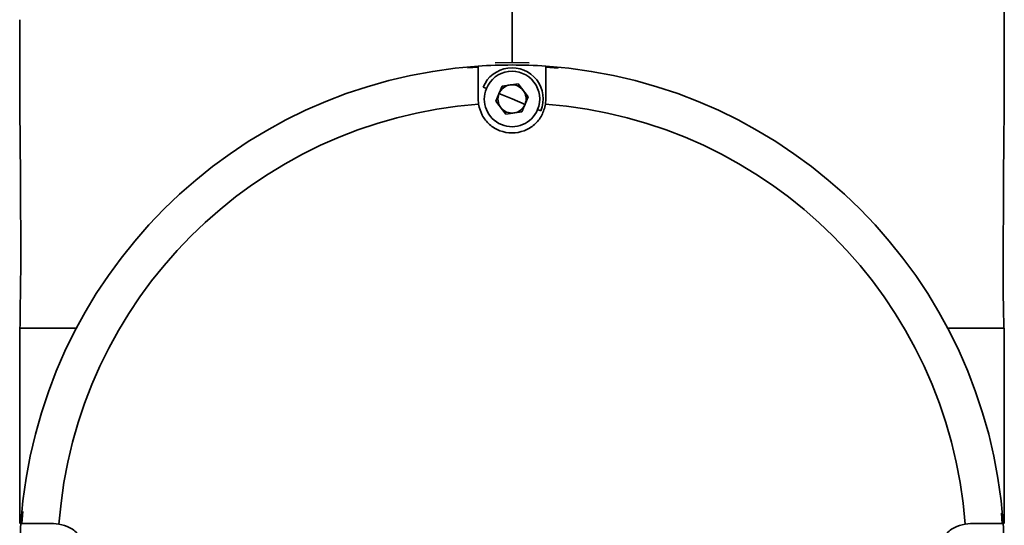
# Model space of a CAD drawing. Header units: millimetres. Extents: x 5 to 419, y 1 to 291.
# Tile 22 of 25: x 286.27 to 297.15, y 247 to 252.58. Entities that reach past the tile are written whole.
import ezdxf

# ---------------------------------------------------------------- set-up
doc = ezdxf.new("R2010")
doc.units = ezdxf.units.MM

# ---------------------------------------------------------------- blocks, each defined once
blk = doc.blocks.new('A$C190101F1')
at = {"color": 7, "linetype": 'Continuous', "lineweight": 35}
for p, q in [((17.061, 161.174), (17.061, 160.05)), ((11.133, 160.393), (11.249, 160.4)), ((11.437, 160.448), (11.624, 160.451)), ((11.624, 160.451), (11.812, 160.448)), ((11.999, 160.399), (12.134, 160.389)), ((11.341, 160.166), (11.306, 160.18)), ((11.514, 160.192), (11.445, 160.025)), ((11.693, 160.216), (11.514, 160.192)), ((11.803, 160.073), (11.693, 160.216)), ((11.624, 160.049), (11.48, 160.109)), ((11.734, 159.906), (11.803, 160.073)), ((11.249, 160.049), (11.254, 159.991)), ((11.445, 160.025), (11.555, 159.882)), ((11.624, 160.049), (11.768, 159.989)), ((11.994, 159.991), (11.999, 160.049)), ((11.555, 159.882), (11.734, 159.906)), ((11.907, 159.932), (11.942, 159.918)), ((6.199, 157.519), (6.187, 157.519)), ((6.187, 157.519), (6.187, 155.362)), ((17.061, 157.519), (17.044, 157.519)), ((17.061, 157.519), (17.061, 155.362)), ((6.212, 155.362), (6.222, 155.497)), ((17.03, 155.478), (17.037, 155.362)), ((6.62, 155.357), (6.562, 155.362)), ((16.686, 155.362), (16.628, 155.357))]:
    blk.add_line(p, q, dxfattribs=at)
at = {"color": 7, "linetype": 'Continuous', "lineweight": 35, "flags": 128}
blk.add_lwpolyline([(6.187, 160.924), (6.187, 160.073), (6.187, 160.04)], dxfattribs=at)
at = {"color": 7, "linetype": 'Continuous', "lineweight": 35}
for centre, radius, start, end in [((11.624, 154.987), 5.437, 93.9546, 176.0454), ((11.624, 154.987), 5.437, 90, 93.9546), ((11.624, 154.987), 5.437, 86.0454, 90), ((11.624, 154.987), 5.437, 3.9546, 86.0454), ((11.624, 160.049), 0.344, 337.5517, 157.5517), ((11.624, 160.049), 0.306, 337.5517, 157.5517), ((11.624, 160.049), 0.156, 97.5517, 157.5517), ((11.624, 160.049), 0.156, 37.5517, 97.5517), ((11.624, 160.049), 0.306, 157.5517, 337.5517), ((11.624, 160.049), 0.156, 157.5517, 217.5517), ((11.624, 160.049), 0.156, 337.5517, 37.5517), ((11.624, 154.987), 5.017, 94.2335, 175.7665), ((11.624, 160.049), 0.156, 277.5517, 337.5517), ((11.624, 154.987), 5.017, 4.2335, 85.7665), ((11.624, 160.049), 0.156, 217.5517, 277.5517), ((11.624, 154.987), 5.437, 176.0454, 180), ((11.624, 154.987), 5.437, 0, 3.9546)]:
    blk.add_arc(centre, radius, start, end, dxfattribs=at)
for points, knots in [([(11.624, 161.174), (11.624, 161.094), (11.624, 160.932), (11.624, 160.741), (11.624, 160.617), (11.625, 160.514), (11.624, 160.477), (11.624, 160.451)], [0, 0, 0, 0, 0.251719, 0.5049, 0.625527, 0.745192, 1, 1, 1, 1]), ([(11.249, 160.411), (11.249, 160.406), (11.249, 160.397), (11.249, 160.319), (11.249, 160.204), (11.249, 160.101), (11.249, 160.049)], [0, 0, 0, 0, 0.249806, 0.499829, 0.749936, 1, 1, 1, 1]), ([(11.999, 160.049), (11.999, 160.101), (11.999, 160.204), (11.999, 160.319), (11.999, 160.397), (11.999, 160.406), (11.999, 160.411)], [0, 0, 0, 0, 0.250245, 0.500394, 0.750312, 1, 1, 1, 1]), ([(6.187, 160.04), (6.187, 159.997), (6.188, 159.902), (6.191, 159.699), (6.194, 159.437), (6.195, 159.145), (6.197, 158.867), (6.198, 158.612), (6.2, 158.367), (6.198, 158.099), (6.193, 157.812), (6.191, 157.618), (6.19, 157.519)], [0, 0, 0, 0, 0.066745, 0.146959, 0.258273, 0.373331, 0.479548, 0.576469, 0.66446, 0.760709, 0.878273, 1, 1, 1, 1]), ([(11.254, 159.991), (11.265, 159.949), (11.286, 159.866), (11.372, 159.762), (11.487, 159.691), (11.623, 159.666), (11.76, 159.691), (11.876, 159.761), (11.962, 159.865), (11.983, 159.949), (11.994, 159.991)], [0, 0, 0, 0, 0.124952, 0.249777, 0.374595, 0.499515, 0.624489, 0.749505, 0.874565, 1, 1, 1, 1]), ([(17.056, 157.519), (17.053, 157.641), (17.049, 157.855), (17.047, 158.19), (17.049, 158.487), (17.051, 158.79), (17.052, 159.095), (17.054, 159.399), (17.056, 159.671), (17.06, 159.891), (17.061, 159.997), (17.061, 160.05)], [0, 0, 0, 0, 0.149063, 0.260133, 0.374748, 0.490271, 0.606601, 0.72368, 0.836953, 0.918868, 1, 1, 1, 1]), ([(6.805, 157.519), (6.787, 157.519), (6.751, 157.519), (6.582, 157.519), (6.39, 157.519), (6.232, 157.519), (6.209, 157.519), (6.199, 157.519)], [0, 0, 0, 0, 0.208779, 0.417591, 0.626435, 0.835242, 1, 1, 1, 1]), ([(17.044, 157.519), (17.035, 157.519), (17.012, 157.519), (16.858, 157.519), (16.666, 157.519), (16.497, 157.519), (16.461, 157.519), (16.443, 157.519)], [0, 0, 0, 0, 0.148323, 0.361238, 0.574192, 0.787112, 1, 1, 1, 1]), ([(6.562, 155.362), (6.51, 155.362), (6.407, 155.362), (6.292, 155.362), (6.215, 155.362), (6.205, 155.362), (6.2, 155.362)], [0, 0, 0, 0, 0.250245, 0.500394, 0.750312, 1, 1, 1, 1]), ([(6.937, 154.987), (6.932, 155.032), (6.922, 155.123), (6.849, 155.239), (6.746, 155.325), (6.662, 155.346), (6.62, 155.357)], [0, 0, 0, 0, 0.249782, 0.499621, 0.749546, 1, 1, 1, 1]), ([(16.628, 155.357), (16.586, 155.346), (16.502, 155.325), (16.398, 155.238), (16.325, 155.122), (16.316, 155.031), (16.311, 154.987)], [0, 0, 0, 0, 0.250293, 0.500332, 0.757325, 1, 1, 1, 1]), ([(17.048, 155.362), (17.043, 155.362), (17.034, 155.362), (16.956, 155.362), (16.841, 155.362), (16.738, 155.362), (16.686, 155.362)], [0, 0, 0, 0, 0.249806, 0.499829, 0.749936, 1, 1, 1, 1])]:
    blk.add_open_spline(points, degree=3, knots=knots, dxfattribs=at)

msp = doc.modelspace()

# ---------------------------------------------------------------- block references
msp.add_blockref('A$C190101F1', (280.085, 91.652))

doc.saveas('drawing.dxf')
